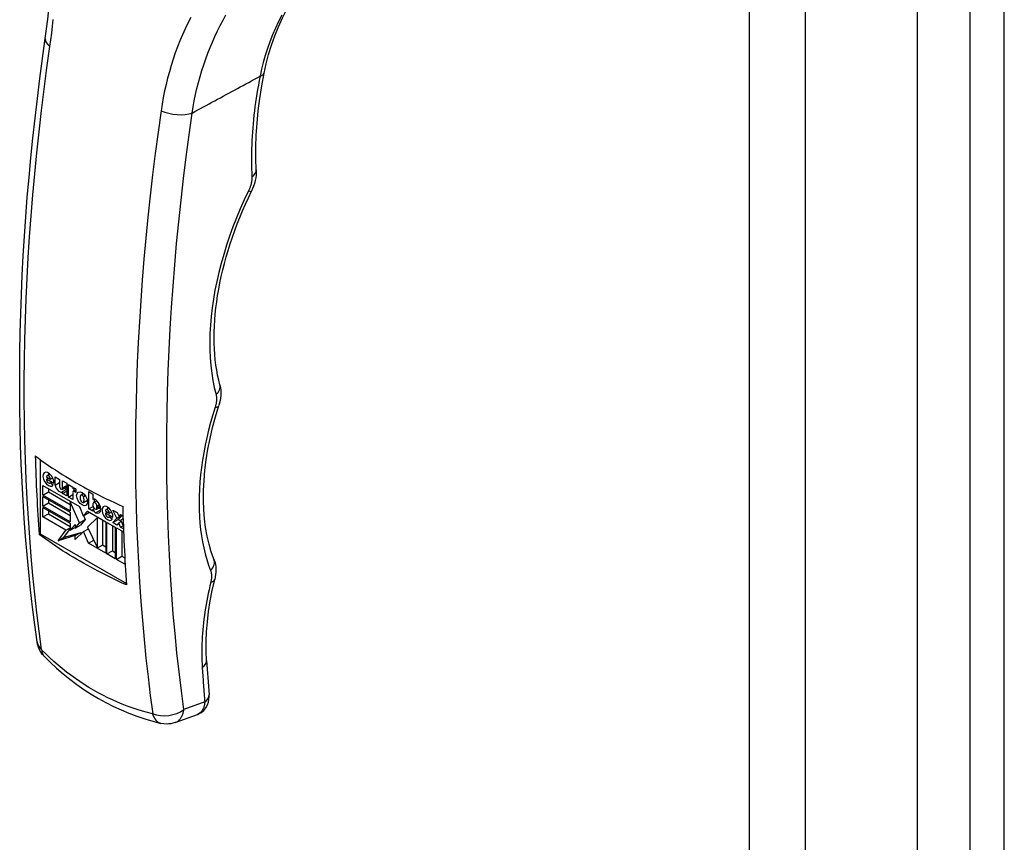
# Model space of a CAD drawing. Header units: inches. Extents: x 21 to 233, y 18 to 141.
# Tile 24 of 27: x 222.29 to 226.28, y 79.5 to 82.82. Entities that reach past the tile are written whole.
import ezdxf

# ---------------------------------------------------------------- set-up
doc = ezdxf.new("R2010")
doc.units = ezdxf.units.IN
doc.header["$MEASUREMENT"] = 0
doc.layers.add('Visible Edges(ANSI)', color=7, linetype='Continuous', lineweight=25)
doc.layers.add('Visible Tangent Edges(ANSI)', color=7, linetype='Continuous', lineweight=25)

msp = doc.modelspace()

# ---------------------------------------------------------------- linework, layer by layer
at = {"layer": 'Visible Edges(ANSI)'}
for p, q in [((225.9242, 100.4083), (225.9242, 66.5392)), ((222.3764, 81.045), (222.3764, 80.7441)), ((222.4043, 80.9799), (222.4155, 80.9863)), ((222.402, 80.9747), (222.4179, 80.9656)), ((222.4022, 80.9655), (222.4101, 80.97)), ((222.4318, 80.9483), (222.4022, 80.9655)), ((222.4156, 80.9497), (222.4178, 80.951)), ((222.4172, 80.9514), (222.4298, 80.9419)), ((222.4179, 80.9656), (222.4272, 80.9709)), ((222.4371, 80.9743), (222.4553, 80.9638)), ((222.4371, 80.9411), (222.4371, 80.9743)), ((222.4371, 80.9411), (222.4553, 80.9516)), ((222.4553, 80.9638), (222.4553, 80.9352)), ((222.4675, 80.9583), (222.4844, 80.9486)), ((222.4675, 80.9297), (222.4675, 80.9583)), ((222.4844, 80.9486), (222.4844, 80.8978)), ((222.4907, 80.8926), (222.4907, 80.9434)), ((222.4907, 80.9434), (222.5082, 80.9333)), ((222.3878, 80.9398), (222.535, 80.8548)), ((222.3878, 80.9008), (222.3878, 80.9398)), ((222.3878, 80.9008), (222.41, 80.9137)), ((222.4983, 80.837), (222.3878, 80.9008)), ((222.41, 80.9269), (222.41, 80.9137)), ((222.41, 80.9137), (222.4983, 80.8627)), ((222.4658, 80.924), (222.4844, 80.9347)), ((222.4675, 80.9297), (222.4844, 80.9394)), ((222.4675, 80.9152), (222.4844, 80.9249)), ((222.4675, 80.9075), (222.4844, 80.9173)), ((222.4675, 80.9075), (222.4675, 80.9152)), ((222.4844, 80.8978), (222.4675, 80.9075)), ((222.4907, 80.8926), (222.5082, 80.9027)), ((222.5082, 80.9333), (222.5082, 80.9264)), ((222.5082, 80.9264), (222.5101, 80.9275)), ((222.5082, 80.9119), (222.5082, 80.8825)), ((222.51, 80.916), (222.5208, 80.9222)), ((222.5129, 80.9281), (222.5129, 80.9176)), ((222.5208, 80.9119), (222.5145, 80.9155)), ((222.5208, 80.926), (222.5208, 80.9119)), ((222.5413, 80.9011), (222.552, 80.9073)), ((222.5734, 80.9148), (222.5902, 80.905)), ((222.5734, 80.8452), (222.5734, 80.9148)), ((222.5902, 80.905), (222.5902, 80.884)), ((222.3878, 80.8955), (222.4983, 80.8317)), ((222.3878, 80.8565), (222.3878, 80.8955)), ((222.3878, 80.8565), (222.41, 80.8694)), ((222.41, 80.8826), (222.41, 80.8694)), ((222.41, 80.8694), (222.4983, 80.8184)), ((222.5082, 80.8825), (222.4907, 80.8926)), ((222.4983, 80.8733), (222.5006, 80.8746)), ((222.4983, 80.8733), (222.4983, 80.837)), ((222.536, 80.7892), (222.4983, 80.8733)), ((222.5512, 80.8711), (222.5675, 80.8805)), ((222.5515, 80.8948), (222.5592, 80.8992)), ((222.5902, 80.884), (222.5907, 80.8843)), ((222.5902, 80.8653), (222.5902, 80.8584)), ((222.5926, 80.8704), (222.606, 80.8782)), ((222.5956, 80.8848), (222.5956, 80.8722)), ((222.4983, 80.7927), (222.3878, 80.8565)), ((222.3878, 80.8511), (222.4983, 80.7874)), ((222.3878, 80.8122), (222.3878, 80.8511)), ((222.3878, 80.8122), (222.41, 80.825)), ((222.41, 80.8383), (222.41, 80.825)), ((222.41, 80.825), (222.4983, 80.7741)), ((222.4983, 80.8317), (222.4983, 80.7927)), ((222.5345, 80.8551), (222.5398, 80.8433)), ((222.535, 80.8548), (222.5505, 80.8175)), ((222.5505, 80.8175), (222.5674, 80.8361)), ((222.5505, 80.8175), (222.5728, 80.8304)), ((222.5674, 80.8361), (222.6418, 80.7931)), ((222.5743, 80.8321), (222.5728, 80.8304)), ((222.5734, 80.8452), (222.5907, 80.8552)), ((222.5902, 80.8355), (222.5734, 80.8452)), ((222.5902, 80.8424), (222.5964, 80.8459)), ((222.5902, 80.8424), (222.5902, 80.8355)), ((222.6038, 80.8441), (222.6204, 80.8537)), ((222.6061, 80.8492), (222.6061, 80.8561)), ((222.6409, 80.8368), (222.6567, 80.8277)), ((222.641, 80.8276), (222.649, 80.8321)), ((222.6707, 80.8104), (222.641, 80.8276)), ((222.6432, 80.842), (222.6544, 80.8484)), ((222.6567, 80.8277), (222.666, 80.833)), ((222.671, 80.8397), (222.6878, 80.8299)), ((222.6868, 80.8072), (222.671, 80.8397)), ((222.6878, 80.8299), (222.6945, 80.817)), ((222.6945, 80.817), (222.7017, 80.8219)), ((222.6945, 80.817), (222.7024, 80.8215)), ((222.7017, 80.8219), (222.7115, 80.8163)), ((222.4807, 80.7585), (222.3878, 80.8122)), ((222.4983, 80.7874), (222.4983, 80.7591)), ((222.4983, 80.7591), (222.5175, 80.7824)), ((222.5175, 80.7667), (222.536, 80.7892)), ((222.5175, 80.7824), (222.5175, 80.7667)), ((222.536, 80.7892), (222.5583, 80.8021)), ((222.5583, 80.8021), (222.5397, 80.7796)), ((222.5512, 80.8179), (222.5583, 80.8021)), ((222.6081, 80.8103), (222.5684, 80.7705)), ((222.6081, 80.8103), (222.6101, 80.8114)), ((222.6081, 80.6873), (222.6081, 80.8103)), ((222.6304, 80.7001), (222.6304, 80.7997)), ((222.6418, 80.7931), (222.6418, 80.6655)), ((222.6465, 80.7904), (222.6802, 80.7709)), ((222.6465, 80.6628), (222.6465, 80.7904)), ((222.6545, 80.8118), (222.6567, 80.8131)), ((222.6561, 80.8135), (222.6686, 80.804)), ((222.6703, 80.7893), (222.6868, 80.8072)), ((222.6703, 80.7893), (222.6926, 80.8021)), ((222.6872, 80.7795), (222.6703, 80.7893)), ((222.6868, 80.8072), (222.707, 80.8189)), ((222.6951, 80.7887), (222.6872, 80.7795)), ((222.7077, 80.8185), (222.6926, 80.8021)), ((222.6926, 80.8021), (222.7038, 80.7957)), ((222.6951, 80.7887), (222.7044, 80.7941)), ((222.7017, 80.7711), (222.6951, 80.7887)), ((222.7119, 80.8062), (222.7027, 80.798)), ((222.7027, 80.798), (222.713, 80.7743)), ((222.3721, 80.7416), (222.3764, 80.7441)), ((222.3764, 80.7441), (222.7253, 80.5426)), ((222.449, 80.7157), (222.4807, 80.7585)), ((222.4983, 80.765), (222.4712, 80.7286)), ((222.4712, 80.7286), (222.5407, 80.7498)), ((222.4807, 80.7585), (222.4983, 80.7686)), ((222.4983, 80.7591), (222.5175, 80.7702)), ((222.5175, 80.7667), (222.5397, 80.7796)), ((222.5525, 80.7531), (222.5184, 80.7209)), ((222.5184, 80.7369), (222.5407, 80.7498)), ((222.5407, 80.7498), (222.5407, 80.742)), ((222.5525, 80.7531), (222.5715, 80.7641)), ((222.5724, 80.7056), (222.5525, 80.7531)), ((222.5684, 80.7705), (222.6081, 80.6873)), ((222.6687, 80.7775), (222.6687, 80.6757)), ((222.6802, 80.7709), (222.6802, 80.6433)), ((222.6849, 80.7683), (222.7139, 80.7515)), ((222.6849, 80.6407), (222.6849, 80.7683)), ((222.7017, 80.7711), (222.7119, 80.777)), ((222.7134, 80.7644), (222.7017, 80.7711)), ((222.7071, 80.7554), (222.7071, 80.6535)), ((222.5184, 80.7369), (222.449, 80.7157)), ((222.449, 80.7157), (222.4712, 80.7286)), ((222.5184, 80.7209), (222.5184, 80.7369)), ((222.5724, 80.7056), (222.5935, 80.7178)), ((222.6418, 80.6655), (222.5724, 80.7056)), ((222.6081, 80.6873), (222.6304, 80.7001)), ((222.6284, 80.699), (222.6418, 80.6912)), ((222.6465, 80.6628), (222.6687, 80.6757)), ((222.6802, 80.6433), (222.6465, 80.6628)), ((222.6687, 80.6757), (222.6802, 80.669)), ((222.6849, 80.6407), (222.7071, 80.6535)), ((222.7186, 80.6212), (222.6849, 80.6407)), ((222.7071, 80.6535), (222.7186, 80.6469)), ((222.7186, 80.6528), (222.7186, 80.6212)), ((222.9226, 79.9804), (223.0128, 80.0136))]:
    msp.add_line(p, q, dxfattribs=at)
at = {"layer": 'Visible Edges(ANSI)', "flags": 128}
for points in [[(222.3974, 82.7479), (222.4027, 82.7866), (222.4074, 82.8259), (222.4115, 82.8659), (222.4151, 82.9065), (222.4181, 82.9476), (222.4206, 82.9892), (222.4225, 83.0312), (222.4238, 83.0736), (222.4247, 83.1164), (222.425, 83.1596), (222.4249, 83.2031), (222.4242, 83.247), (222.4231, 83.2911), (222.4216, 83.3354), (222.4197, 83.3799), (222.4174, 83.4244)], [(223.2825, 82.6082), (223.2908, 82.646), (223.3009, 82.6837), (223.3126, 82.7211), (223.3259, 82.7582), (223.3408, 82.795), (223.3572, 82.8313), (223.3751, 82.8672), (223.3943, 82.9025), (223.415, 82.9373), (223.4369, 82.9717), (223.4602, 83.0057), (223.4846, 83.0391), (223.5103, 83.0719), (223.537, 83.1042), (223.5647, 83.1358), (223.5934, 83.1669)], [(222.3639, 80.3068), (222.3546, 80.3765), (222.3459, 80.4468), (222.3378, 80.5177), (222.3305, 80.589), (222.3238, 80.6608), (222.3177, 80.7331), (222.3124, 80.8059), (222.3077, 80.8792), (222.3037, 80.9529), (222.3003, 81.0271), (222.2976, 81.1017), (222.2957, 81.1767), (222.2943, 81.2521), (222.2937, 81.328), (222.2938, 81.4042), (222.2945, 81.4808), (222.2959, 81.5578), (222.298, 81.6351), (222.3007, 81.7128), (222.3041, 81.7908), (222.3083, 81.8691), (222.313, 81.9478), (222.3185, 82.0267), (222.3246, 82.1059), (222.3314, 82.1853), (222.3388, 82.265), (222.347, 82.345), (222.3557, 82.4252), (222.3652, 82.5056), (222.3753, 82.5862), (222.386, 82.667), (222.3974, 82.7479)], [(223.2505, 82.2161), (223.249, 82.262), (223.2491, 82.309), (223.2507, 82.3569), (223.2539, 82.4057), (223.2587, 82.4553), (223.2651, 82.5057), (223.273, 82.5566), (223.2825, 82.6082)], [(223.2505, 82.2161), (223.2507, 82.2054), (223.25, 82.1946), (223.2486, 82.1838), (223.2465, 82.1729), (223.2437, 82.1621), (223.2402, 82.1513), (223.2361, 82.1407), (223.2313, 82.1302)], [(223.1036, 81.3468), (223.0988, 81.366), (223.0946, 81.3857), (223.0909, 81.406), (223.0877, 81.4267), (223.0851, 81.448), (223.0831, 81.4697), (223.0816, 81.4919), (223.0807, 81.5145), (223.0804, 81.5375), (223.0807, 81.5609), (223.0815, 81.5847), (223.0829, 81.6088), (223.0849, 81.6333), (223.0875, 81.6581), (223.0907, 81.6831), (223.0944, 81.7084), (223.0988, 81.734), (223.1037, 81.7598), (223.1092, 81.7857), (223.1153, 81.8119), (223.122, 81.8381), (223.1292, 81.8645), (223.137, 81.891), (223.1453, 81.9176), (223.1542, 81.9442), (223.1637, 81.971), (223.1737, 81.9977), (223.1842, 82.0244), (223.1953, 82.051), (223.2068, 82.0776), (223.2188, 82.104), (223.2313, 82.1302)], [(223.1036, 81.3468), (223.1059, 81.336), (223.1073, 81.3252), (223.1077, 81.3145), (223.1074, 81.3039), (223.1064, 81.2934), (223.1046, 81.2831), (223.0994, 81.2627)], [(223.0793, 80.6419), (223.0688, 80.6713), (223.0597, 80.7024), (223.0521, 80.7351), (223.046, 80.7693), (223.0414, 80.8049), (223.0385, 80.8418), (223.0371, 80.88), (223.0374, 80.9194), (223.0394, 80.9597), (223.043, 81.0011), (223.0483, 81.0433), (223.0553, 81.0862), (223.0639, 81.1297), (223.0741, 81.1737), (223.086, 81.218), (223.0994, 81.2627)], [(222.3568, 81.0593), (222.37, 81.0496), (222.3835, 81.0399), (222.397, 81.0304), (222.4107, 81.021), (222.4244, 81.0117), (222.4382, 81.0026), (222.4522, 80.9936), (222.4661, 80.9847), (222.4802, 80.976), (222.4942, 80.9675), (222.5083, 80.9591), (222.5224, 80.9509), (222.5367, 80.9427), (222.5512, 80.9346), (222.566, 80.9265), (222.5811, 80.9184), (222.5964, 80.9103), (222.612, 80.9022), (222.6278, 80.8943), (222.6439, 80.8863), (222.6602, 80.8784), (222.6767, 80.8706), (222.6934, 80.8629), (222.7103, 80.8552)], [(222.7257, 80.5375), (222.7087, 80.5451), (222.692, 80.5529), (222.6755, 80.5607), (222.6592, 80.5686), (222.6432, 80.5765), (222.6273, 80.5845), (222.6118, 80.5925), (222.5964, 80.6006), (222.5814, 80.6087), (222.5666, 80.6168), (222.552, 80.625), (222.5378, 80.6331), (222.5237, 80.6413), (222.5096, 80.6497), (222.4955, 80.6583), (222.4815, 80.667), (222.4675, 80.6758), (222.4536, 80.6848), (222.4397, 80.694), (222.426, 80.7032), (222.4123, 80.7126), (222.3988, 80.7222), (222.3854, 80.7318), (222.3721, 80.7416)], [(223.0793, 80.6419), (223.0829, 80.6313), (223.0853, 80.6207), (223.0868, 80.6101), (223.0874, 80.5996), (223.0872, 80.5892), (223.0863, 80.5789), (223.0826, 80.5586)], [(223.0497, 80.2315), (223.0482, 80.2691), (223.0482, 80.3078), (223.0499, 80.3476), (223.0532, 80.3884), (223.0581, 80.43), (223.0647, 80.4724), (223.0729, 80.5153), (223.0826, 80.5586)], [(222.3921, 80.2497), (222.386, 80.2564), (222.3812, 80.2628), (222.3738, 80.2753), (222.3681, 80.289), (222.3658, 80.2971), (222.3639, 80.3068)], [(222.3921, 80.2497), (222.4172, 80.2248), (222.4431, 80.2009), (222.4697, 80.1778), (222.497, 80.1558), (222.5249, 80.1348), (222.5534, 80.1148), (222.5824, 80.0959), (222.612, 80.0781), (222.6421, 80.0614), (222.6727, 80.0459), (222.7039, 80.0314), (222.7355, 80.0182), (222.7674, 80.0061), (222.7998, 79.9952), (222.8324, 79.9855), (222.8653, 79.977)], [(223.0128, 80.0136), (223.0197, 80.0166), (223.0264, 80.0203), (223.0326, 80.0248), (223.0381, 80.0297), (223.0472, 80.0407), (223.0535, 80.0523), (223.0574, 80.0635), (223.0595, 80.0741), (223.0602, 80.084), (223.0599, 80.0933)], [(222.9226, 79.9804), (222.9139, 79.9777), (222.9055, 79.9758), (222.8976, 79.9748), (222.8901, 79.9743), (222.8767, 79.975), (222.8653, 79.977)]]:
    msp.add_lwpolyline(points, dxfattribs=at)
at = {"layer": 'Visible Edges(ANSI)'}
for centre, major_axis, ratio, start_param, end_param in [((228.777, 85.0046), (4.5422, 7.8672), 0.57735, 2.388357, 2.432457), ((222.4099, 80.9648), (0.0157, -0.0271), 0.57735, 0.635577, 6.607391), ((222.4099, 80.9701), (-0.00561, 0.00972), 0.57735, 3.926983, 7.068576), ((222.4322, 80.9777), (0.0157, -0.0271), 0.57735, 3.931739, 4.181891), ((222.41, 80.9594), (0.00561, -0.00972), 0.57735, 3.759535, 6.638808), ((222.4539, 80.9352), (0.0122, -0.0211), 0.57735, 4.122217, 6.40571), ((222.4615, 80.9316), (0.00438, -0.00759), 0.57735, 3.926991, 7.288632), ((222.4762, 80.9481), (0.0122, -0.0211), 0.57735, 5.410755, 5.992104), ((222.5211, 80.9064), (-0.0119, 0.0207), 0.57735, 5.51526, 6.365063), ((222.5145, 80.9083), (-0.00444, 0.0077), 0.57735, 5.497787, 7.068583), ((222.5565, 80.8803), (-0.0131, 0.0227), 0.57735, 0.210246, 1.372821), ((222.5462, 80.8926), (-0.00491, 0.00851), 0.57735, 4.63518, 6.36052), ((222.5685, 80.899), (0.0156, -0.0269), 0.57735, 3.939359, 4.192299), ((222.5463, 80.8796), (0.00491, -0.00851), 0.57735, 4.646634, 6.278491), ((222.536, 80.8921), (0.0131, -0.0227), 0.57735, 0.177244, 1.363101), ((222.5685, 80.899), (0.0156, -0.0269), 0.57735, 5.234204, 5.485419), ((222.5996, 80.8683), (-0.0091, 0.0158), 0.57735, 5.403014, 6.310102), ((222.5982, 80.8607), (-0.00561, 0.00972), 0.57735, 3.926991, 7.068583), ((222.5986, 80.8572), (0.0163, -0.0283), 0.57735, 5.592561, 8.544606), ((222.5982, 80.8538), (0.00561, -0.00972), 0.57735, 3.926991, 7.068583), ((222.5998, 80.8422), (-0.0075, 0.013), 0.57735, 1.236642, 2.450968), ((222.6221, 80.855), (0.0075, -0.013), 0.57735, 4.734749, 5.46347), ((222.6488, 80.8269), (0.0157, -0.0271), 0.57735, 0.635585, 6.607391), ((222.6489, 80.8215), (0.00561, -0.00972), 0.57735, 3.759593, 6.638754), ((222.6488, 80.8322), (-0.00561, 0.00972), 0.57735, 3.926991, 7.068583), ((222.6711, 80.8397), (0.0157, -0.0271), 0.57735, 3.931739, 4.181891), ((229.1306, 84.8005), (-4.5422, -7.8672), 0.57735, 5.529949, 5.574049), ((228.991, 84.2216), (-4.215, -7.3646), 0.571447, 5.569428, 5.590378)]:
    msp.add_ellipse(centre, major_axis=major_axis, ratio=ratio, start_param=start_param, end_param=end_param, dxfattribs=at)
msp.add_ellipse((222.5462, 80.8861), major_axis=(0.0156, -0.0269), ratio=0.57735, dxfattribs=at)
at = {"layer": 'Visible Tangent Edges(ANSI)'}
for p, q in [((226.137, 100.6774), (226.137, 66.5462)), ((226.277, 66.5462), (226.277, 100.6774)), ((225.2447, 100.1475), (225.2447, 66.2784)), ((225.4724, 66.2784), (225.4724, 100.1475)), ((222.5145, 80.9155), (222.5208, 80.9191)), ((222.6061, 80.8561), (222.6171, 80.8625)), ((222.6008, 80.8294), (222.6216, 80.8414)), ((222.6061, 80.8492), (222.6194, 80.8569)), ((223.0424, 80.064), (222.9579, 80.0329))]:
    msp.add_line(p, q, dxfattribs=at)
at = {"layer": 'Visible Tangent Edges(ANSI)', "flags": 128}
for points in [[(222.4162, 82.7154), (222.4199, 82.7425), (222.4234, 82.7699), (222.4266, 82.7975), (222.4295, 82.8255)], [(222.9857, 82.8336), (222.974, 82.8103), (222.9628, 82.7867), (222.9521, 82.7629), (222.942, 82.7387), (222.9324, 82.7143), (222.9233, 82.6896), (222.9147, 82.6646), (222.9067, 82.6393), (222.8992, 82.6138), (222.8922, 82.588), (222.8858, 82.562), (222.88, 82.5357), (222.8747, 82.5093), (222.87, 82.4826), (222.8658, 82.4558)], [(222.9913, 82.4466), (222.9954, 82.4716), (223, 82.4965), (223.0051, 82.5212), (223.0107, 82.5457), (223.0168, 82.57), (223.0234, 82.5942), (223.0305, 82.6181), (223.0381, 82.6417), (223.0462, 82.6652), (223.0548, 82.6884), (223.0638, 82.7113), (223.0733, 82.7339), (223.0833, 82.7563), (223.0938, 82.7785), (223.1048, 82.8004), (223.1162, 82.8221), (223.1282, 82.8435)], [(223.3537, 82.8431), (223.3406, 82.8165), (223.3283, 82.7895), (223.3168, 82.7624), (223.3061, 82.735), (223.2963, 82.7074), (223.2874, 82.6796), (223.2793, 82.6516), (223.2722, 82.6236), (223.2659, 82.5954)], [(222.3824, 80.2758), (222.3725, 80.35), (222.3633, 80.4248), (222.3549, 80.5002), (222.3472, 80.5761), (222.3403, 80.6527), (222.3341, 80.7298), (222.3287, 80.8075), (222.3241, 80.8858), (222.3202, 80.9645), (222.3171, 81.0438), (222.3148, 81.1236), (222.3132, 81.2039), (222.3124, 81.2846), (222.3124, 81.3658), (222.3131, 81.4475), (222.3147, 81.5296), (222.3169, 81.6121), (222.32, 81.695), (222.3238, 81.7783), (222.3284, 81.8619), (222.3338, 81.9459), (222.3399, 82.0303), (222.3468, 82.115), (222.3545, 82.1999), (222.3629, 82.2852), (222.372, 82.3708), (222.3819, 82.4566), (222.3926, 82.5426), (222.404, 82.6289), (222.4162, 82.7154)], [(222.9913, 82.4466), (223.0028, 82.4528), (223.0142, 82.459), (223.0257, 82.4652), (223.0371, 82.4714), (223.0485, 82.4776), (223.06, 82.4838), (223.0714, 82.49), (223.0829, 82.4962), (223.0943, 82.5024), (223.1058, 82.5086), (223.1172, 82.5148), (223.1286, 82.521), (223.1401, 82.5272), (223.1515, 82.5334), (223.163, 82.5396), (223.1744, 82.5458), (223.1858, 82.552), (223.1973, 82.5582), (223.2087, 82.5644), (223.2202, 82.5706), (223.2316, 82.5768), (223.2431, 82.583), (223.2545, 82.5892), (223.2659, 82.5954)], [(223.2659, 82.5954), (223.2625, 82.5777), (223.2592, 82.5599), (223.2562, 82.5423), (223.2533, 82.5247), (223.2505, 82.5071), (223.248, 82.4897), (223.2456, 82.4723), (223.2434, 82.4549), (223.2414, 82.4376), (223.2396, 82.4204), (223.2379, 82.4033), (223.2365, 82.3863), (223.2352, 82.3693), (223.2341, 82.3524), (223.2331, 82.3356), (223.2324, 82.3189), (223.2318, 82.3023), (223.2314, 82.2858), (223.2312, 82.2694), (223.2312, 82.253), (223.2314, 82.2368), (223.2317, 82.2207), (223.2323, 82.2047), (223.233, 82.1888)], [(222.8658, 82.4558), (222.8537, 82.3693), (222.8422, 82.283), (222.8316, 82.197), (222.8217, 82.1112), (222.8125, 82.0256), (222.8041, 81.9403), (222.7964, 81.8554), (222.7895, 81.7707), (222.7834, 81.6863), (222.7781, 81.6023), (222.7735, 81.5187), (222.7696, 81.4354), (222.7666, 81.3525), (222.7643, 81.27), (222.7628, 81.1879), (222.762, 81.1062), (222.762, 81.025), (222.7628, 80.9443), (222.7644, 80.864), (222.7667, 80.7842), (222.7698, 80.7049), (222.7737, 80.6262), (222.7783, 80.5479), (222.7837, 80.4702), (222.7899, 80.3931), (222.7968, 80.3165), (222.8045, 80.2406), (222.8129, 80.1652), (222.8221, 80.0904), (222.832, 80.0162)], [(222.9579, 80.0329), (222.9478, 80.1088), (222.9384, 80.1854), (222.9299, 80.2626), (222.9221, 80.3405), (222.9151, 80.4189), (222.909, 80.498), (222.9036, 80.5776), (222.8991, 80.6578), (222.8953, 80.7386), (222.8924, 80.8199), (222.8903, 80.9018), (222.889, 80.9841), (222.8886, 81.067), (222.8889, 81.1503), (222.8901, 81.2341), (222.892, 81.3183), (222.8948, 81.403), (222.8984, 81.4881), (222.9029, 81.5736), (222.9081, 81.6595), (222.9141, 81.7457), (222.921, 81.8323), (222.9286, 81.9192), (222.9371, 82.0064), (222.9464, 82.0939), (222.9564, 82.1817), (222.9673, 82.2698), (222.9789, 82.3581), (222.9913, 82.4466)], [(223.233, 82.1888), (223.233, 82.1867), (223.2331, 82.1845), (223.233, 82.1823), (223.2329, 82.18), (223.2328, 82.1777), (223.2326, 82.1754), (223.2323, 82.1731), (223.232, 82.1708), (223.2316, 82.1684), (223.2312, 82.166), (223.2307, 82.1636), (223.2302, 82.1612), (223.2296, 82.1588), (223.2289, 82.1563), (223.2282, 82.1539), (223.2275, 82.1514), (223.2267, 82.1489), (223.2258, 82.1465), (223.2249, 82.144), (223.2239, 82.1415), (223.2229, 82.1391), (223.2219, 82.1366), (223.2208, 82.1342), (223.2196, 82.1318)], [(223.2196, 82.1318), (223.2025, 82.0956), (223.1863, 82.059), (223.1709, 82.0223), (223.1565, 81.9855), (223.143, 81.9485), (223.1306, 81.9116), (223.1191, 81.8747), (223.1087, 81.838), (223.0993, 81.8015), (223.091, 81.7652), (223.0837, 81.7292), (223.0775, 81.6935), (223.0724, 81.6581), (223.0684, 81.6232), (223.0654, 81.5887), (223.0635, 81.5548), (223.0628, 81.5214), (223.0631, 81.4886), (223.0645, 81.4565), (223.067, 81.4251), (223.0706, 81.3944), (223.0753, 81.3645), (223.0811, 81.3355), (223.0879, 81.3073)], [(223.0879, 81.3073), (223.0884, 81.3056), (223.0888, 81.3037), (223.0891, 81.3019), (223.0894, 81.3), (223.0896, 81.298), (223.0898, 81.2961), (223.09, 81.2941), (223.0901, 81.292), (223.0901, 81.2899), (223.0901, 81.2878), (223.09, 81.2857), (223.0899, 81.2835), (223.0897, 81.2814), (223.0895, 81.2792), (223.0892, 81.2769), (223.0889, 81.2747), (223.0885, 81.2724), (223.0881, 81.2702), (223.0876, 81.2679), (223.0871, 81.2655), (223.0865, 81.2632), (223.0859, 81.2609), (223.0852, 81.2586), (223.0845, 81.2562)], [(223.0845, 81.2562), (223.075, 81.2253), (223.0663, 81.1945), (223.0582, 81.1637), (223.0509, 81.1331), (223.0444, 81.1026), (223.0385, 81.0723), (223.0335, 81.0423), (223.0292, 81.0125), (223.0257, 80.983), (223.023, 80.9539), (223.021, 80.9251), (223.0198, 80.8967), (223.0194, 80.8687), (223.0198, 80.8412), (223.0209, 80.8141), (223.0228, 80.7876), (223.0255, 80.7615), (223.029, 80.736), (223.0332, 80.7111), (223.0382, 80.6868), (223.044, 80.6631), (223.0505, 80.64), (223.0578, 80.6176), (223.0658, 80.596)], [(223.0658, 80.596), (223.0664, 80.5944), (223.0669, 80.5928), (223.0674, 80.5911), (223.0679, 80.5893), (223.0683, 80.5876), (223.0686, 80.5858), (223.0689, 80.5839), (223.0692, 80.582), (223.0694, 80.5801), (223.0695, 80.5782), (223.0697, 80.5762), (223.0697, 80.5742), (223.0697, 80.5721), (223.0697, 80.5701), (223.0696, 80.568), (223.0695, 80.5659), (223.0693, 80.5637), (223.0691, 80.5616), (223.0688, 80.5594), (223.0684, 80.5572), (223.0681, 80.5549), (223.0676, 80.5527), (223.0671, 80.5504), (223.0666, 80.5482)], [(223.0666, 80.5482), (223.063, 80.5331), (223.0596, 80.518), (223.0564, 80.5029), (223.0534, 80.4879), (223.0505, 80.473), (223.0479, 80.4581), (223.0454, 80.4432), (223.0431, 80.4284), (223.041, 80.4137), (223.0391, 80.399), (223.0373, 80.3844), (223.0358, 80.3699), (223.0345, 80.3554), (223.0333, 80.3411), (223.0323, 80.3269), (223.0316, 80.3127), (223.031, 80.2987), (223.0306, 80.2848), (223.0304, 80.2709), (223.0303, 80.2572), (223.0305, 80.2436), (223.0309, 80.2301), (223.0314, 80.2167), (223.0322, 80.2034)], [(222.3833, 80.274), (222.3833, 80.2741), (222.3832, 80.2741), (222.3832, 80.2742), (222.3831, 80.2743), (222.3831, 80.2743), (222.383, 80.2744), (222.383, 80.2745), (222.3829, 80.2746), (222.3829, 80.2746), (222.3828, 80.2747), (222.3828, 80.2748), (222.3827, 80.2749), (222.3827, 80.275), (222.3826, 80.2751), (222.3826, 80.2751), (222.3826, 80.2752), (222.3825, 80.2753), (222.3825, 80.2754), (222.3825, 80.2755), (222.3825, 80.2755), (222.3824, 80.2756), (222.3824, 80.2757), (222.3824, 80.2758), (222.3824, 80.2758)], [(222.8311, 80.0155), (222.8105, 80.0208), (222.7899, 80.0266), (222.7695, 80.0329), (222.7491, 80.0397), (222.7289, 80.047), (222.7089, 80.0548), (222.689, 80.0631), (222.6693, 80.0718), (222.6498, 80.081), (222.6304, 80.0907), (222.6113, 80.1009), (222.5924, 80.1115), (222.5737, 80.1226), (222.5552, 80.1342), (222.5369, 80.1462), (222.5189, 80.1587), (222.501, 80.1716), (222.4834, 80.185), (222.4661, 80.1988), (222.449, 80.213), (222.4322, 80.2277), (222.4156, 80.2427), (222.3993, 80.2582), (222.3833, 80.274)], [(223.0322, 80.2034), (223.0325, 80.1976), (223.0329, 80.1917), (223.0333, 80.1859), (223.0337, 80.1801), (223.0341, 80.1742), (223.0345, 80.1684), (223.0349, 80.1626), (223.0353, 80.1568), (223.0357, 80.1509), (223.0361, 80.1451), (223.0365, 80.1393), (223.037, 80.1335), (223.0374, 80.1277), (223.0378, 80.1219), (223.0383, 80.1161), (223.0387, 80.1103), (223.0391, 80.1045), (223.0396, 80.0987), (223.0401, 80.0929), (223.0405, 80.0871), (223.041, 80.0813), (223.0414, 80.0755), (223.0419, 80.0698), (223.0424, 80.064)], [(223.0424, 80.064), (223.0422, 80.0609), (223.0419, 80.0579), (223.0415, 80.055), (223.041, 80.0521), (223.0404, 80.0493), (223.0397, 80.0465), (223.0389, 80.0439), (223.0381, 80.0413), (223.0371, 80.0388), (223.0361, 80.0364), (223.0349, 80.0341), (223.0337, 80.0318), (223.0324, 80.0297), (223.031, 80.0277), (223.0295, 80.0258), (223.028, 80.024), (223.0263, 80.0222), (223.0246, 80.0207), (223.0228, 80.0192), (223.021, 80.0178), (223.019, 80.0166), (223.017, 80.0155), (223.015, 80.0145), (223.0128, 80.0136)], [(222.9226, 79.9804), (222.9249, 79.9814), (222.9272, 79.9824), (222.9294, 79.9836), (222.9315, 79.985), (222.9336, 79.9864), (222.9356, 79.988), (222.9376, 79.9897), (222.9395, 79.9915), (222.9413, 79.9934), (222.943, 79.9954), (222.9446, 79.9975), (222.9462, 79.9998), (222.9476, 80.0021), (222.949, 80.0045), (222.9503, 80.007), (222.9515, 80.0096), (222.9526, 80.0123), (222.9537, 80.015), (222.9546, 80.0178), (222.9555, 80.0208), (222.9562, 80.0237), (222.9569, 80.0267), (222.9574, 80.0298), (222.9579, 80.0329)], [(222.832, 80.0162), (222.832, 80.0162), (222.8321, 80.0161), (222.8321, 80.016), (222.832, 80.016), (222.832, 80.0159), (222.832, 80.0158), (222.832, 80.0158), (222.832, 80.0157), (222.832, 80.0157), (222.8319, 80.0157), (222.8319, 80.0156), (222.8319, 80.0156), (222.8318, 80.0155), (222.8318, 80.0155), (222.8317, 80.0155), (222.8317, 80.0155), (222.8316, 80.0155), (222.8315, 80.0154), (222.8315, 80.0154), (222.8314, 80.0154), (222.8314, 80.0154), (222.8313, 80.0154), (222.8312, 80.0155), (222.8311, 80.0155)]]:
    msp.add_lwpolyline(points, dxfattribs=at)
at = {"layer": 'Visible Tangent Edges(ANSI)'}
for centre, major_axis, ratio, start_param, end_param in [((222.4948, 82.7338), (-0.0974, 0.0141), 0.464529, 0, 0.700966), ((223.2245, 82.6197), (0.0579, -0.0115), 0.415578, 5.587036, 6.283185), ((222.9223, 82.487), (0.0974, -0.0141), 0.464545, 4.161872, 5.56415), ((223.1916, 82.2131), (0.059, 0.003), 0.607316, 5.459246, 6.283185), ((223.1782, 82.156), (0.0531, -0.0258), 0.107251, 5.656646, 6.283185), ((223.0465, 81.3316), (0.0571, 0.0152), 0.70447, 5.320625, 6.283185), ((223.0431, 81.2806), (0.0563, -0.0179), 0.295203, 5.627653, 6.283185), ((223.0244, 80.6203), (0.055, 0.0216), 0.739865, 5.237922, 6.283185), ((223.0252, 80.5725), (0.0574, -0.0139), 0.375388, 5.604392, 6.283185), ((222.4614, 80.3204), (-0.0975, -0.0136), 0.656164, 0, 0.539984), ((222.4623, 80.3186), (-0.0703, -0.0689), 0.523408, 5.810045, 6.283185), ((222.9908, 80.2278), (0.0589, 0.0037), 0.617192, 5.451114, 6.283185), ((223.001, 80.0884), (0.0589, 0.0049), 0.628219, 5.438841, 6.283185), ((222.8889, 80.0735), (0.0975, 0.0136), 0.65615, 4.000861, 5.403188), ((222.8881, 80.0728), (-0.0228, -0.0957), 0.599462, 5.488691, 6.283185)]:
    msp.add_ellipse(centre, major_axis=major_axis, ratio=ratio, start_param=start_param, end_param=end_param, dxfattribs=at)

doc.saveas('drawing.dxf')
